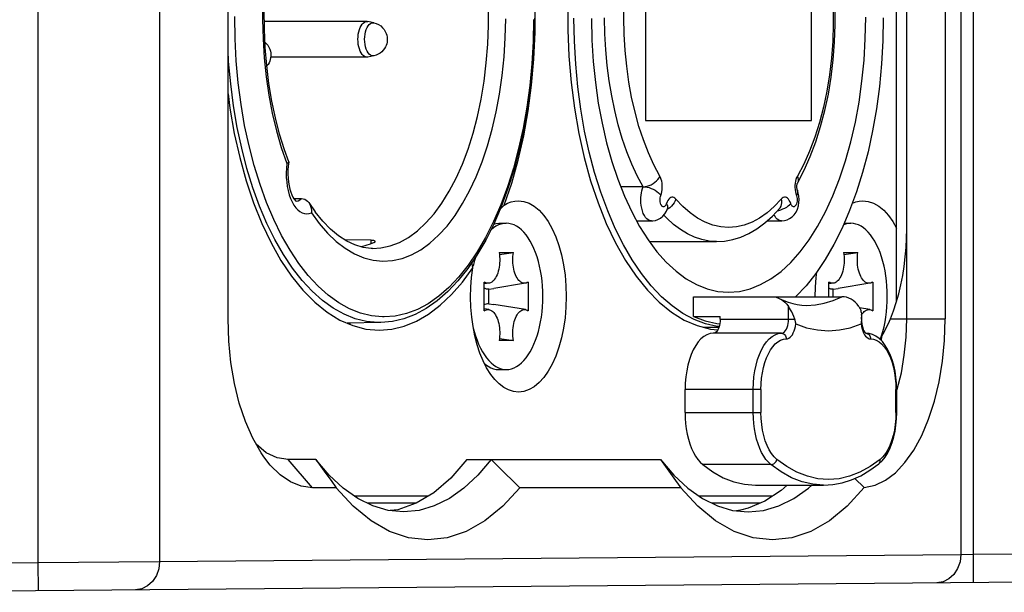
# Model space of a CAD drawing. Extents: x 0 to 420, y 0 to 297.
# Tile 20 of 124: x 157.52 to 164.52, y 74.34 to 78.41. Entities that reach past the tile are written whole.
import ezdxf

# ---------------------------------------------------------------- set-up
doc = ezdxf.new("R2010")
doc.units = 0
doc.header["$LTSCALE"] = 23.1
doc.layers.get('0').update_dxf_attribs({"linetype": 'CONTINUOUS'})
doc.layers.add('02___PRT_ALL_AXES', color=7, linetype='CONTINUOUS')

msp = doc.modelspace()

# ---------------------------------------------------------------- linework, layer by layer
at = {"color": 7, "linetype": 'CONTINUOUS'}
for p, q in [((157.648271, 88.895974), (157.648271, 74.552777)), ((158.514296, 88.889928), (158.514296, 74.558823)), ((164.212743, 88.840198), (164.212743, 74.608552)), ((164.299346, 88.837931), (164.299346, 74.61082)), ((159.000769, 76.284375), (159.000769, 87.164375)), ((163.827564, 76.284375), (163.827564, 87.164375)), ((164.100769, 87.164375), (164.100769, 76.284375)), ((163.754359, 76.40343), (163.754359, 87.045321)), ((161.970974, 79.054375), (161.970974, 77.694375)), ((163.150974, 77.694375), (163.150974, 79.054375)), ((159.988071, 78.399375), (159.259246, 78.399375)), ((159.979034, 78.398083), (159.988071, 78.399375)), ((159.988071, 78.399375), (159.994535, 78.398715)), ((160.03742, 78.389938), (159.994535, 78.398715)), ((160.013146, 78.384768), (160.022162, 78.389097)), ((160.022162, 78.389097), (160.031405, 78.390552)), ((160.031405, 78.390552), (160.03742, 78.389938)), ((160.03742, 78.154812), (159.994535, 78.146035)), ((160.022162, 78.155653), (160.013146, 78.159982)), ((160.031405, 78.154198), (160.022162, 78.155653)), ((160.03742, 78.154812), (160.031405, 78.154198)), ((159.988071, 78.145375), (159.304274, 78.145375)), ((159.988071, 78.145375), (159.979034, 78.146668)), ((159.994535, 78.146035), (159.988071, 78.145375)), ((161.970974, 77.694375), (163.150974, 77.694375)), ((159.379416, 77.503165), (159.418482, 77.389361)), ((159.424217, 77.391889), (159.418482, 77.389361)), ((159.432709, 77.400163), (159.432832, 77.398996)), ((161.952729, 77.224519), (161.793341, 77.224519)), ((159.468636, 77.140469), (159.523862, 77.140132)), ((162.119178, 77.104388), (162.117805, 77.100554)), ((163.043381, 77.162535), (163.044753, 77.158701)), ((160.936149, 77.064282), (160.964666, 77.093263)), ((162.130264, 77.066584), (162.123409, 77.063025)), ((162.127723, 77.073616), (162.128596, 77.075959)), ((159.381832, 76.877312), (159.326212, 76.990341)), ((160.927769, 76.964375), (160.979731, 76.964375)), ((161.906195, 76.981545), (162.011584, 76.981545)), ((162.834849, 76.981545), (162.93716, 76.981545)), ((163.383002, 76.964375), (163.429731, 76.964375)), ((163.728319, 76.976021), (163.754359, 76.929431)), ((160.019287, 76.843383), (159.830068, 76.846981)), ((160.019287, 76.819231), (160.019287, 76.843383)), ((160.048384, 76.835117), (160.048051, 76.836467)), ((160.833308, 76.844553), (160.771479, 76.738505)), ((161.997133, 76.834375), (162.475553, 76.834377)), ((160.028608, 76.785406), (160.028883, 76.785402)), ((160.772954, 76.760945), (160.709196, 76.666956)), ((160.928632, 76.757781), (161.03083, 76.757781)), ((160.930741, 76.7431), (161.03083, 76.757781)), ((163.378632, 76.757781), (163.48083, 76.757781)), ((163.380741, 76.7431), (163.48083, 76.757781)), ((160.636229, 76.554863), (160.563616, 76.478454)), ((160.823028, 76.342178), (160.823028, 76.546573)), ((161.136434, 76.546573), (161.136434, 76.342178)), ((163.273028, 76.442489), (163.273028, 76.546573)), ((163.586434, 76.546573), (163.586434, 76.342178)), ((160.572196, 76.508886), (160.499384, 76.445391)), ((160.85649, 76.53833), (160.823028, 76.532882)), ((160.855545, 76.495922), (160.890642, 76.501552)), ((160.855545, 76.392829), (160.855545, 76.495922)), ((161.11649, 76.53833), (160.890641, 76.501558)), ((163.30649, 76.53833), (163.273028, 76.532882)), ((163.305545, 76.495922), (163.340642, 76.501552)), ((163.305545, 76.442489), (163.305545, 76.495922)), ((163.56649, 76.53833), (163.340641, 76.501558)), ((162.310974, 76.442489), (163.365231, 76.442489)), ((162.310974, 76.302489), (162.310974, 76.442489)), ((160.85649, 76.35042), (160.823028, 76.355869)), ((160.855545, 76.392829), (160.890642, 76.387198)), ((161.11649, 76.35042), (160.890641, 76.387193)), ((162.986474, 76.282489), (162.986474, 76.373601)), ((163.56649, 76.35042), (163.492986, 76.362388)), ((160.110974, 76.298345), (160.099944, 76.29846)), ((162.310974, 76.302489), (162.5015, 76.302489)), ((162.5015, 76.282489), (162.5015, 76.302489)), ((162.5015, 76.282489), (163.031855, 76.282489)), ((163.505939, 76.282489), (163.506474, 76.282489)), ((163.506474, 76.282489), (163.506474, 76.297477)), ((163.711752, 76.284375), (164.100769, 76.284375)), ((160.087852, 76.258461), (159.848588, 76.253639)), ((160.076938, 76.258351), (160.0657, 76.258468)), ((160.087852, 76.258461), (160.076938, 76.258351)), ((162.492151, 76.224375), (162.385409, 76.224375)), ((162.431587, 76.212521), (162.484612, 76.207962)), ((163.51494, 76.198983), (163.520965, 76.184818)), ((161.03083, 76.13097), (160.928632, 76.13097)), ((160.930741, 76.14565), (161.03083, 76.13097)), ((162.936474, 76.182489), (162.4515, 76.182489)), ((163.536474, 76.182489), (163.543232, 76.181721)), ((163.647442, 76.129866), (163.650539, 76.160995)), ((160.927769, 75.924375), (160.979731, 75.924375)), ((162.791115, 75.782489), (162.2515, 75.782489)), ((162.2515, 75.61925), (162.2515, 75.782489)), ((162.736474, 75.61925), (162.736474, 75.782489)), ((162.791115, 75.782488), (162.791115, 75.619251)), ((163.756474, 75.782489), (163.751115, 75.782489)), ((163.751115, 75.619251), (163.751115, 75.782488)), ((163.756474, 75.77211), (163.760617, 75.784513)), ((163.756474, 75.61925), (163.756474, 75.782489)), ((162.2515, 75.61925), (162.791115, 75.61925)), ((163.751115, 75.61925), (163.756474, 75.61925)), ((159.3008, 75.245109), (159.254391, 75.30467)), ((159.62629, 75.284375), (159.427564, 75.284375)), ((159.600769, 75.084375), (159.427564, 75.284375)), ((160.699581, 75.284375), (162.076316, 75.284375)), ((159.371221, 75.175811), (159.3008, 75.245109)), ((162.861474, 75.24844), (162.3765, 75.24844)), ((163.121022, 75.16564), (163.047083, 75.194391)), ((163.52601, 75.085438), (163.458861, 75.150796)), ((159.770354, 75.084375), (159.600769, 75.084375)), ((162.220352, 75.084375), (161.075133, 75.084375)), ((162.7515, 75.102489), (163.236474, 75.102489)), ((162.977434, 75.102489), (162.93371, 75.063468)), ((163.128423, 75.080465), (163.152138, 75.102489)), ((160.422952, 75.024375), (159.900432, 75.024375)), ((162.873248, 75.024375), (162.350437, 75.024375)), ((160.338928, 74.974375), (159.991697, 74.974375)), ((162.783483, 74.974375), (162.441706, 74.974375)), ((160.207864, 74.927896), (160.154781, 74.921802)), ((162.589782, 74.923255), (162.699555, 74.91264)), ((162.699555, 74.91264), (162.809317, 74.923253)), ((162.599774, 74.773762), (162.467534, 74.849037)), ((164.299346, 74.61082), (173.179712, 74.688317)), ((158.514296, 74.558823), (164.212743, 74.608552)), ((164.212743, 74.608552), (164.299346, 74.61082)), ((164.299346, 74.61082), (164.301091, 74.410827)), ((156.26263, 74.540684), (157.648271, 74.552777)), ((157.648271, 74.552776), (158.514296, 74.558823)), ((157.648271, 74.552777), (157.650016, 74.352784)), ((156.264376, 74.340692), (173.781457, 74.493561))]:
    msp.add_line(p, q, dxfattribs=at)
for points in [[(162.072138, 77.299984), (162.029777, 77.379704), (161.990875, 77.465183), (161.955336, 77.556707), (161.923455, 77.653419), (161.895453, 77.754775), (161.871459, 77.860129), (161.851651, 77.968877), (161.836106, 78.080342), (161.824953, 78.193875), (161.81822, 78.308781), (161.815985, 78.424382), (161.818221, 78.539982), (161.824954, 78.654888), (161.836107, 78.76842), (161.851652, 78.879884), (161.871461, 78.988631), (161.895455, 79.093983), (161.923457, 79.195338), (161.955338, 79.292049), (161.990877, 79.38357), (162.029778, 79.469049), (162.072139, 79.548769)], [(159.287706, 78.951965), (159.269435, 78.820088), (159.256404, 78.685654), (159.248764, 78.54937), (159.246496, 78.412443), (159.249642, 78.276271), (159.258166, 78.140994), (159.272087, 78.006804), (159.291287, 77.874933), (159.315731, 77.746394), (159.345195, 77.622029), (159.379416, 77.503165)], [(159.432726, 77.40012), (159.401238, 77.487399), (159.367172, 77.597616), (159.337361, 77.713326), (159.312058, 77.833748), (159.291468, 77.958093), (159.27576, 78.085507), (159.265062, 78.215071), (159.259444, 78.346046), (159.258954, 78.477656), (159.263612, 78.609051), (159.273405, 78.739451)], [(160.028883, 76.785402), (160.087344, 76.78886), (160.154223, 76.803133), (160.220169, 76.828269), (160.284813, 76.864083), (160.347732, 76.910314), (160.408525, 76.966647), (160.4668, 77.032708), (160.522182, 77.108065), (160.574321, 77.19225), (160.62285, 77.284679), (160.667427, 77.384698), (160.707784, 77.491703), (160.743668, 77.605061), (160.774814, 77.723985), (160.801003, 77.847687), (160.822043, 77.97528), (160.837785, 78.105886), (160.84812, 78.238511), (160.85299, 78.372111), (160.852393, 78.505866)], [(160.964666, 77.093263), (161.018208, 77.24977), (161.064603, 77.413587), (161.103981, 77.585346), (161.135954, 77.763151), (161.160209, 77.945773), (161.176654, 78.131845), (161.185085, 78.320049), (161.185526, 78.509005)], [(161.417581, 78.528702), (161.41714, 78.339746), (161.424778, 78.151405), (161.440354, 77.96503), (161.463841, 77.782001), (161.494984, 77.603599), (161.53364, 77.431175), (161.57945, 77.265907), (161.632158, 77.109077), (161.69131, 76.961725), (161.756546, 76.825027), (161.82733, 76.699853), (161.903206, 76.587243), (161.983574, 76.487871), (162.067897, 76.402606), (162.155524, 76.331912), (162.245853, 76.276463), (162.338204, 76.236493), (162.431587, 76.212521)], [(163.304852, 78.505619), (163.305681, 78.382571), (163.301375, 78.259606), (163.292078, 78.137934), (163.27789, 78.019014), (163.258846, 77.902839), (163.234938, 77.7895), (163.206392, 77.680168), (163.173331, 77.575807), (163.136047, 77.477135), (163.094916, 77.385325), (163.049811, 77.299984)], [(163.049896, 77.250132), (163.098002, 77.341048), (163.141776, 77.438729), (163.181055, 77.542536), (163.215663, 77.65173), (163.24544, 77.765492), (163.270298, 77.883167), (163.290148, 78.004034), (163.30492, 78.127374), (163.314559, 78.252461), (163.319031, 78.378544), (163.318319, 78.504876)], [(159.326212, 76.990341), (159.274946, 77.111277), (159.228391, 77.239433), (159.186737, 77.374069), (159.150246, 77.514473), (159.119063, 77.659883), (159.093387, 77.809586), (159.073324, 77.962721), (159.059033, 78.118491), (159.050553, 78.275982), (159.047985, 78.434313)], [(159.833998, 76.78652), (159.899513, 76.747942), (159.966262, 76.719774), (160.033621, 76.702285), (160.101535, 76.695481), (160.169997, 76.699474), (160.238239, 76.714215), (160.305616, 76.739805), (160.371747, 76.775915), (160.436158, 76.822389), (160.498481, 76.878806), (160.558298, 76.944865), (160.615276, 77.020043), (160.669036, 77.103913), (160.719297, 77.195878), (160.76573, 77.295422), (160.808097, 77.401873), (160.846114, 77.514633), (160.879594, 77.632969), (160.908299, 77.756206), (160.932096, 77.883575), (160.950801, 78.014349), (160.964335, 78.147729), (160.972563, 78.282971), (160.975469, 78.419181)], [(159.979034, 78.146668), (159.970181, 78.15052), (159.961692, 78.156852), (159.95374, 78.165536), (159.946487, 78.176395), (159.940081, 78.189208), (159.934651, 78.203714), (159.930309, 78.219618), (159.927143, 78.236595), (159.925217, 78.254301), (159.924571, 78.272375), (159.925217, 78.290449), (159.927143, 78.308155), (159.930309, 78.325133), (159.934651, 78.341037), (159.940081, 78.355543), (159.946487, 78.368355), (159.95374, 78.379214), (159.961692, 78.387899), (159.970181, 78.394231), (159.979034, 78.398083)], [(160.013146, 78.159982), (160.00458, 78.167079), (159.996674, 78.176768), (159.989623, 78.188812), (159.983602, 78.202913), (159.978757, 78.218724), (159.975209, 78.235857), (159.973044, 78.253888), (159.972317, 78.272375), (159.973044, 78.290862), (159.975209, 78.308894), (159.978757, 78.326026), (159.983602, 78.341838), (159.989623, 78.355939), (159.996674, 78.367982), (160.00458, 78.377672), (160.013146, 78.384768)], [(160.03742, 78.389938), (160.054664, 78.385042), (160.07127, 78.377477), (160.086899, 78.367201), (160.100418, 78.354963), (160.111176, 78.341886), (160.119496, 78.328366), (160.125682, 78.314607), (160.129838, 78.301232), (160.132297, 78.288304), (160.133307, 78.275906), (160.133066, 78.263995), (160.131662, 78.252262), (160.129136, 78.24082), (160.125373, 78.22933), (160.120277, 78.217892), (160.113615, 78.20643), (160.105096, 78.195017), (160.094705, 78.184154), (160.082554, 78.174334), (160.06877, 78.165935), (160.053637, 78.159337), (160.03742, 78.154812)], [(161.179348, 78.422217), (161.176268, 78.261896), (161.167207, 78.10245), (161.152209, 77.944753), (161.131353, 77.789671), (161.10474, 77.638029), (161.072502, 77.49064), (161.034793, 77.348297), (160.991789, 77.211756), (160.943709, 77.081803), (160.890799, 76.959182), (160.833308, 76.844553)], [(161.173964, 78.414438), (161.170656, 78.256163), (161.161441, 78.098844), (161.146422, 77.943346), (161.125639, 77.790565), (161.099257, 77.641311), (161.06738, 77.496446), (161.030227, 77.356717), (160.987962, 77.222929), (160.940851, 77.095761), (160.889111, 76.975958)], [(162.493703, 76.229444), (162.478498, 76.23059), (162.396924, 76.248979), (162.316017, 76.27965), (162.23648, 76.322278), (162.158785, 76.37674), (162.083395, 76.44254), (162.010866, 76.519243), (161.941397, 76.606549), (161.875214, 76.704271), (161.812794, 76.811644), (161.75459, 76.928104), (161.700893, 77.052868), (161.652075, 77.185223), (161.60834, 77.3244), (161.569962, 77.469656), (161.537098, 77.620197), (161.509955, 77.77528), (161.488649, 77.934004), (161.473346, 78.09554), (161.46409, 78.258934), (161.460989, 78.423268)], [(161.585978, 78.419549), (161.589174, 78.266862), (161.598307, 78.115218), (161.613362, 77.96555), (161.634194, 77.818728), (161.660719, 77.675665), (161.692737, 77.537162), (161.730103, 77.404073), (161.772566, 77.277142), (161.819933, 77.157164), (161.871882, 77.044845), (161.928251, 76.940855), (161.988364, 76.846095), (162.051462, 76.761764), (162.117628, 76.687633), (162.186898, 76.62365), (162.258647, 76.57049), (162.332434, 76.528741), (162.407747, 76.498606), (162.483845, 76.480534), (162.560974, 76.474375)], [(161.952729, 77.224519), (161.91134, 77.301843), (161.872808, 77.384864), (161.83733, 77.47316), (161.805085, 77.566285), (161.776236, 77.663765), (161.750932, 77.765105), (161.729299, 77.869791), (161.711447, 77.977292), (161.697468, 78.087062), (161.687431, 78.198544), (161.681389, 78.311172), (161.679372, 78.424375)], [(162.560974, 76.474375), (162.63752, 76.480401), (162.713217, 76.498294), (162.788324, 76.528172), (162.862068, 76.569687), (162.933922, 76.622718), (163.003411, 76.686705), (163.069879, 76.761024), (163.133336, 76.845735), (163.193835, 76.941098), (163.250584, 77.04588), (163.302871, 77.159177), (163.350513, 77.280257), (163.393159, 77.408374), (163.430612, 77.542664), (163.462602, 77.682316), (163.489001, 77.826411), (163.509607, 77.974069), (163.524365, 78.124363), (163.533149, 78.276383), (163.535971, 78.429201)], [(163.66096, 78.425482), (163.657942, 78.261143), (163.648768, 78.097737), (163.633547, 77.936169), (163.612315, 77.777372), (163.585243, 77.622197), (163.552438, 77.471543), (163.514126, 77.326194), (163.470477, 77.186995), (163.421769, 77.054657)], [(159.26352, 78.251017), (159.272418, 78.242963), (159.283176, 78.229886), (159.291496, 78.216366), (159.297682, 78.202607), (159.301838, 78.189232), (159.304297, 78.176304), (159.305307, 78.163906), (159.305066, 78.151995), (159.303662, 78.140262), (159.301136, 78.12882), (159.297373, 78.11733), (159.292277, 78.105892), (159.285615, 78.09443), (159.277096, 78.083017), (159.276185, 78.082064)], [(159.225223, 77.086471), (159.177763, 77.217065), (159.135298, 77.354366), (159.098065, 77.497612), (159.06627, 77.646006), (159.040089, 77.798725), (159.019669, 77.95492), (159.005122, 78.113722), (159.000769, 78.195053)], [(159.000769, 77.883866), (159.013841, 77.782001), (159.044984, 77.603599), (159.08364, 77.431175), (159.12945, 77.265907), (159.182158, 77.109077), (159.24131, 76.961725), (159.306546, 76.825027), (159.37733, 76.699853), (159.453206, 76.587243), (159.533574, 76.487871), (159.617897, 76.402606), (159.705524, 76.331912), (159.795853, 76.276463), (159.888204, 76.236493), (159.981587, 76.212521), (160.076333, 76.204375)], [(159.418482, 77.389361), (159.415525, 77.356651), (159.414437, 77.323938), (159.415232, 77.291017), (159.41787, 77.25851), (159.422346, 77.226843), (159.428566, 77.196399), (159.436482, 77.16759), (159.445959, 77.140745), (159.456906, 77.116243)], [(159.432832, 77.398996), (159.43274, 77.398594), (159.431373, 77.39658), (159.428516, 77.394349), (159.424217, 77.391889)], [(159.432837, 77.398983), (159.429068, 77.371265), (159.426972, 77.343021), (159.426539, 77.314256), (159.427795, 77.285625), (159.430684, 77.257802), (159.435077, 77.231411), (159.440757, 77.207081), (159.447428, 77.185346), (159.454735, 77.166589), (159.462249, 77.151107)], [(161.952729, 77.224519), (161.96668, 77.225448), (161.981096, 77.228213), (161.995621, 77.232744), (162.009898, 77.238931), (162.023575, 77.246622), (162.036315, 77.255626), (162.047805, 77.265723), (162.057762, 77.276663), (162.065941, 77.288177), (162.072139, 77.299982)], [(162.078569, 77.16254), (162.082864, 77.175388), (162.086075, 77.189025), (162.088217, 77.203616), (162.089245, 77.218663), (162.089105, 77.233835), (162.087835, 77.248795), (162.08543, 77.263199), (162.081972, 77.276741), (162.077551, 77.28895), (162.072138, 77.299984)], [(163.036518, 77.263194), (163.034113, 77.24879), (163.032844, 77.233829), (163.032704, 77.218658), (163.033732, 77.203612), (163.035874, 77.189022)], [(163.049811, 77.299984), (163.044397, 77.288949), (163.039976, 77.276738), (163.036518, 77.263194)], [(163.049787, 77.199268), (163.04913, 77.201135), (163.048291, 77.204118), (163.047423, 77.208176), (163.046678, 77.21314), (163.046179, 77.218812), (163.046015, 77.224832), (163.046216, 77.230834), (163.046744, 77.236434), (163.047499, 77.241274), (163.048358, 77.245185), (163.049169, 77.248025), (163.049796, 77.249793), (163.050092, 77.250487), (163.049896, 77.250132)], [(163.04981, 77.299982), (163.053876, 77.288177), (163.055709, 77.276663), (163.055265, 77.265723), (163.052554, 77.255626), (163.049896, 77.250132)], [(161.936584, 77.131545), (161.93704, 77.148057), (161.93841, 77.164443), (161.940692, 77.180509), (161.943866, 77.19602), (161.947892, 77.210751), (161.952729, 77.224519)], [(161.952729, 77.224519), (161.966759, 77.223756), (161.981411, 77.221486), (161.996322, 77.217764), (162.011126, 77.212682), (162.025458, 77.206365), (162.038966, 77.198969), (162.051316, 77.190676), (162.062205, 77.18169), (162.071364, 77.172233), (162.078568, 77.162536)], [(162.937156, 76.981545), (162.940701, 76.981601), (162.958636, 76.983612), (162.97712, 76.988859), (162.995206, 76.997555), (163.012145, 77.009712), (163.027277, 77.025175), (163.040356, 77.044146), (163.05039, 77.065371), (163.057289, 77.088069), (163.061133, 77.111344), (163.062145, 77.133916), (163.060632, 77.156145), (163.056608, 77.177865), (163.049787, 77.199268)], [(163.035874, 77.189022), (163.039085, 77.175385), (163.043381, 77.162535)], [(163.049787, 77.199268), (163.051755, 77.190674), (163.051266, 77.181689), (163.048452, 77.172232), (163.04338, 77.162536)], [(159.456906, 77.116243), (159.469156, 77.094349), (159.482579, 77.075393), (159.496983, 77.059562), (159.512206, 77.04712), (159.528039, 77.038167), (159.544293, 77.032891), (159.560755, 77.031301), (159.577111, 77.033477), (159.593467, 77.039391)], [(159.462249, 77.151107), (159.469543, 77.138957), (159.476096, 77.13015), (159.481495, 77.124369), (159.483204, 77.122846)], [(159.485719, 77.121468), (159.498807, 77.124311), (159.511596, 77.130568), (159.523862, 77.140132)], [(159.523862, 77.140131), (159.535238, 77.138963), (159.546392, 77.13554), (159.556956, 77.129818), (159.566724, 77.121923), (159.5754, 77.111968), (159.621631, 77.044946)], [(159.578419, 77.107555), (159.582721, 77.100136), (159.588429, 77.086657), (159.592255, 77.071803), (159.594051, 77.055938), (159.593467, 77.039391)], [(160.964666, 77.093263), (160.989562, 77.106817), (161.014806, 77.116521), (161.040396, 77.122373), (161.066333, 77.124375)], [(161.066333, 77.124375), (161.104628, 77.120009), (161.141979, 77.107331), (161.17861, 77.086185), (161.213846, 77.057042), (161.247209, 77.020118), (161.278319, 76.976021), (161.306737, 76.925176), (161.332158, 76.868343), (161.354204, 76.80613), (161.372664, 76.739411), (161.387235, 76.668947), (161.397809, 76.595685), (161.404176, 76.5205), (161.406333, 76.444366), (161.404175, 76.368233), (161.397807, 76.293049), (161.387233, 76.219788), (161.37266, 76.149325), (161.3542, 76.082607), (161.332153, 76.020394), (161.30673, 75.963561), (161.278312, 75.912717), (161.2472, 75.868621), (161.213836, 75.831699), (161.178603, 75.802559), (161.141973, 75.781417), (161.104626, 75.768741), (161.066333, 75.764375)], [(162.011584, 76.981545), (162.000752, 76.983118), (161.989718, 76.988061), (161.97928, 76.996172), (161.970101, 77.006579), (161.96181, 77.019338), (161.954199, 77.034964), (161.947821, 77.052571), (161.942962, 77.071014), (161.939461, 77.090396), (161.937308, 77.110746), (161.936584, 77.131545)], [(162.117805, 77.100554), (162.11429, 77.093355), (162.110334, 77.087845), (162.105851, 77.083977), (162.101097, 77.081886), (162.096246, 77.081715), (162.091463, 77.083388), (162.08691, 77.086959), (162.082768, 77.092188), (162.079241, 77.098969), (162.076419, 77.106955), (162.074456, 77.11588), (162.073376, 77.125402), (162.07327, 77.135233), (162.074103, 77.144956), (162.075868, 77.153994), (162.078569, 77.16254)], [(162.186307, 77.13651), (162.179339, 77.143203), (162.172135, 77.147638), (162.16461, 77.149821), (162.157017, 77.149732), (162.149527, 77.147313), (162.142301, 77.142689), (162.13551, 77.135894), (162.129295, 77.127137), (162.123875, 77.116662), (162.119178, 77.104388)], [(162.127723, 77.073616), (162.128799, 77.079732), (162.127913, 77.087606), (162.124679, 77.095893), (162.119178, 77.104389)], [(162.186306, 77.136511), (162.181306, 77.122989), (162.174297, 77.109801), (162.165451, 77.097271), (162.154986, 77.085706), (162.14316, 77.075393), (162.130264, 77.066584)], [(162.935641, 77.13651), (162.885861, 77.083555), (162.834587, 77.038502), (162.781671, 77.001271), (162.727556, 76.972101), (162.672533, 76.951191), (162.616906, 76.938581), (162.560974, 76.934391), (162.505043, 76.938581), (162.449416, 76.951191), (162.394393, 76.972101), (162.340278, 77.001271), (162.287362, 77.038502), (162.236088, 77.083555), (162.186307, 77.13651)], [(162.908642, 77.053955), (162.918078, 77.055997), (162.933107, 77.06045), (162.947719, 77.065985), (162.961554, 77.072465), (162.974272, 77.079732), (162.985559, 77.087606), (162.995137, 77.095893), (163.002771, 77.104389)], [(162.924883, 77.071336), (162.928058, 77.075393), (162.933883, 77.085706), (162.937619, 77.097271), (162.939174, 77.109801), (162.93851, 77.122989), (162.935642, 77.136511)], [(163.002769, 77.104392), (162.998072, 77.116665), (162.992652, 77.127139), (162.986436, 77.135897), (162.979645, 77.142691), (162.972419, 77.147315), (162.964929, 77.149732), (162.957336, 77.14982), (162.949812, 77.147637), (162.942608, 77.143202), (162.935641, 77.13651)], [(163.044753, 77.158701), (163.047028, 77.149727), (163.048361, 77.14046), (163.048747, 77.130726), (163.048205, 77.121052), (163.046723, 77.111813), (163.044389, 77.103297), (163.041232, 77.095827), (163.037422, 77.08967), (163.033075, 77.085176), (163.028386, 77.082409), (163.023529, 77.081567), (163.018674, 77.082592), (163.013987, 77.08556), (163.009653, 77.090269), (163.005944, 77.096525), (163.002769, 77.104392)], [(163.441198, 77.107446), (163.464806, 77.116521), (163.490396, 77.122373), (163.516333, 77.124375)], [(163.516333, 77.124375), (163.554628, 77.120009), (163.591979, 77.107331), (163.62861, 77.086185), (163.663846, 77.057042), (163.697209, 77.020118), (163.728319, 76.976021)], [(160.0657, 76.258468), (159.985069, 76.266159), (159.904948, 76.285839), (159.825783, 76.3174), (159.748013, 76.360667), (159.67207, 76.415399), (159.598376, 76.481291), (159.527342, 76.557979), (159.45936, 76.645035), (159.39481, 76.741977), (159.334049, 76.848265), (159.277415, 76.963309), (159.225223, 77.086471)], [(159.593467, 77.039391), (159.649747, 76.962018), (159.708596, 76.894081), (159.770226, 76.83539), (159.833998, 76.78652)], [(160.028883, 76.785402), (160.019808, 76.785633), (159.961661, 76.792823), (159.903311, 76.810018), (159.844744, 76.837473), (159.786606, 76.87514), (159.729453, 76.922825), (159.674182, 76.979798), (159.621631, 77.044946)], [(162.011608, 76.981545), (162.021886, 76.982018), (162.04026, 76.985256), (162.058177, 76.991603), (162.07554, 77.001295), (162.092238, 77.014893), (162.106847, 77.031838), (162.11869, 77.051441), (162.127723, 77.073616)], [(162.475766, 76.834377), (162.53197, 76.837891), (162.589875, 76.848579), (162.647662, 76.866595), (162.705109, 76.892118), (162.762128, 76.925445), (162.818059, 76.966513), (162.872355, 77.015124), (162.924883, 77.071336)], [(163.421769, 77.054657), (163.368227, 76.929965), (163.310182, 76.813553), (163.247899, 76.706124)], [(160.889111, 76.975958), (160.83306, 76.864129), (160.772954, 76.760945)], [(160.979731, 76.964375), (160.961183, 76.963045), (160.942729, 76.959082), (160.924464, 76.952487), (160.90648, 76.943312), (160.888871, 76.931584), (160.871723, 76.917384), (160.867931, 76.913586)], [(160.890678, 76.958941), (160.908339, 76.962921), (160.927769, 76.964375)], [(161.239731, 76.444375), (161.239062, 76.481565), (161.237084, 76.518379), (161.233786, 76.554908), (161.229199, 76.590876), (161.223335, 76.626095), (161.216235, 76.660391), (161.207925, 76.693582), (161.198457, 76.725508), (161.187869, 76.755997), (161.176226, 76.784903), (161.163577, 76.812067), (161.149995, 76.837365), (161.135541, 76.860653), (161.120297, 76.881827), (161.104334, 76.900764), (161.087739, 76.917384), (161.070591, 76.931584), (161.052981, 76.943312), (161.034997, 76.952487), (161.016733, 76.959082), (160.998279, 76.963045), (160.979731, 76.964375)], [(162.474372, 76.834375), (162.423074, 76.837689), (162.370819, 76.847921), (162.319016, 76.86503), (162.26789, 76.88894), (162.217665, 76.919548), (162.168559, 76.956719), (162.120787, 77.000292), (162.099456, 77.023265)], [(162.937156, 76.981545), (162.927282, 76.982851), (162.917135, 76.98699), (162.907254, 76.993985), (162.897589, 77.004122), (162.888652, 77.017142), (162.883571, 77.027127)], [(163.429731, 76.964375), (163.411183, 76.963045), (163.392729, 76.959082), (163.378527, 76.953954)], [(163.689731, 76.444375), (163.689062, 76.481565), (163.687084, 76.518379), (163.683786, 76.554908), (163.679199, 76.590876), (163.673335, 76.626095), (163.666235, 76.660391), (163.657925, 76.693582), (163.648457, 76.725508), (163.637869, 76.755997), (163.626226, 76.784903), (163.613577, 76.812067), (163.599995, 76.837365), (163.585541, 76.860653), (163.570297, 76.881827), (163.554334, 76.900764), (163.537739, 76.917384), (163.520591, 76.931584), (163.502981, 76.943312), (163.484997, 76.952487), (163.466733, 76.959082), (163.448279, 76.963045), (163.429731, 76.964375)], [(163.753783, 76.401547), (163.771292, 76.463504), (163.786436, 76.527201), (163.799178, 76.592266), (163.809539, 76.658287), (163.817505, 76.724832), (163.823137, 76.791589), (163.826497, 76.858047), (163.827564, 76.924375)], [(160.099944, 76.29846), (160.020545, 76.306073), (159.942068, 76.325355), (159.86429, 76.356413), (159.78788, 76.398926), (159.713287, 76.45277), (159.640957, 76.517457), (159.571425, 76.592557), (159.504878, 76.677782), (159.44153, 76.772944), (159.381832, 76.877312)], [(160.040346, 76.827937), (160.01062, 76.815647), (159.980727, 76.805581), (159.950647, 76.797733), (159.947185, 76.797089)], [(160.048051, 76.836467), (160.046348, 76.838324), (160.043254, 76.839959), (160.038833, 76.841318), (160.033235, 76.842367), (160.026662, 76.843048), (160.019287, 76.843383)], [(160.040346, 76.827937), (160.044415, 76.830138), (160.047087, 76.832293), (160.048306, 76.834434), (160.048384, 76.835117)], [(160.928632, 76.757781), (160.930767, 76.742917), (160.932198, 76.72783), (160.932926, 76.712441), (160.932946, 76.696992), (160.932253, 76.681683), (160.930854, 76.666561), (160.928742, 76.651664), (160.925959, 76.637212), (160.922537, 76.623434), (160.918493, 76.610351), (160.913839, 76.598017), (160.908631, 76.586575), (160.90291, 76.57616), (160.896743, 76.56685), (160.890202, 76.558764), (160.883312, 76.551919), (160.876087, 76.546352), (160.868638, 76.542129), (160.861077, 76.539331), (160.85649, 76.538329)], [(161.116489, 76.538337), (161.113764, 76.537985), (161.106039, 76.537944), (161.098385, 76.539331), (161.090824, 76.542129), (161.083375, 76.546352), (161.076149, 76.551919), (161.06926, 76.558764), (161.062719, 76.56685), (161.056552, 76.57616), (161.050831, 76.586575), (161.045623, 76.598017), (161.040968, 76.610351), (161.036925, 76.623434), (161.033503, 76.637212), (161.030719, 76.651664), (161.028608, 76.666561), (161.027209, 76.681683), (161.026515, 76.696992), (161.026536, 76.712441), (161.027263, 76.72783), (161.028694, 76.742917), (161.03083, 76.757781)], [(163.378632, 76.757781), (163.380767, 76.742917), (163.382198, 76.72783), (163.382926, 76.712441), (163.382946, 76.696992), (163.382253, 76.681683), (163.380854, 76.666561), (163.378742, 76.651664), (163.375959, 76.637212), (163.372537, 76.623434), (163.368493, 76.610351), (163.363839, 76.598017), (163.358631, 76.586575), (163.35291, 76.57616), (163.346743, 76.56685), (163.340202, 76.558764), (163.333312, 76.551919), (163.326087, 76.546352), (163.318638, 76.542129), (163.311077, 76.539331), (163.30649, 76.538329)], [(163.566489, 76.538337), (163.563764, 76.537985), (163.556039, 76.537944), (163.548385, 76.539331), (163.540824, 76.542129), (163.533375, 76.546352), (163.526149, 76.551919), (163.51926, 76.558764), (163.512719, 76.56685), (163.506552, 76.57616), (163.500831, 76.586575), (163.495623, 76.598017), (163.490968, 76.610351), (163.486925, 76.623434), (163.483503, 76.637212), (163.480719, 76.651664), (163.478608, 76.666561), (163.477209, 76.681683), (163.476515, 76.696992), (163.476536, 76.712441), (163.477263, 76.72783), (163.478694, 76.742917), (163.48083, 76.757781)], [(160.771479, 76.738505), (160.705675, 76.641756), (160.636229, 76.554863)], [(160.74189, 76.64771), (160.737968, 76.677567), (160.737561, 76.688636)], [(160.759741, 76.721247), (160.751536, 76.693582), (160.743226, 76.660391)], [(163.247899, 76.706124), (163.181804, 76.608258), (163.112326, 76.520684), (163.039715, 76.443661), (163.038376, 76.442489)], [(160.076333, 76.204375), (160.165775, 76.211633), (160.254056, 76.233015), (160.341449, 76.26866), (160.427131, 76.318155), (160.510539, 76.381312), (160.591154, 76.457592), (160.668183, 76.546316), (160.74189, 76.64771)], [(160.709196, 76.666956), (160.642197, 76.582852), (160.572196, 76.508886)], [(160.870034, 75.889158), (160.839831, 75.937279), (160.814692, 75.987093), (160.792302, 76.041899), (160.772857, 76.101027), (160.756618, 76.163902), (160.743706, 76.229788), (160.734317, 76.298017), (160.728495, 76.367817), (160.726361, 76.438453), (160.72788, 76.509155), (160.733056, 76.57878), (160.74189, 76.64771)], [(163.176448, 76.442489), (163.17788, 76.509155), (163.183056, 76.57878), (163.188012, 76.617451)], [(160.85649, 76.538329), (160.853422, 76.537944), (160.845698, 76.537985), (160.838003, 76.53944), (160.83046, 76.542302), (160.823028, 76.546573)], [(161.136434, 76.546573), (161.129001, 76.542302), (161.121458, 76.53944), (161.116489, 76.538337)], [(163.30649, 76.538329), (163.303422, 76.537944), (163.295698, 76.537985), (163.288003, 76.53944), (163.28046, 76.542302), (163.273028, 76.546573)], [(163.586434, 76.546573), (163.579001, 76.542302), (163.571458, 76.53944), (163.566489, 76.538337)], [(160.563616, 76.478454), (160.48835, 76.413027), (160.410814, 76.358848), (160.331415, 76.316145), (160.250726, 76.285142), (160.169389, 76.265937), (160.087852, 76.258461)], [(160.855545, 76.495922), (160.846759, 76.495718), (160.838057, 76.496972), (160.829407, 76.499695), (160.823028, 76.502811)], [(163.305545, 76.495922), (163.296759, 76.495718), (163.288057, 76.496972), (163.279407, 76.499695), (163.273028, 76.502811)], [(160.499384, 76.445391), (160.424321, 76.39281), (160.347473, 76.351665), (160.269317, 76.322064), (160.190563, 76.304326), (160.110974, 76.298345)], [(160.979731, 75.924375), (160.998279, 75.925705), (161.016733, 75.929668), (161.034997, 75.936264), (161.052981, 75.945439), (161.070591, 75.957166), (161.087739, 75.971367), (161.104334, 75.987987), (161.120297, 76.006923), (161.135541, 76.028098), (161.149995, 76.051385), (161.163577, 76.076683), (161.176226, 76.103848), (161.187869, 76.132754), (161.198457, 76.163242), (161.207925, 76.195168), (161.216235, 76.228359), (161.223335, 76.262656), (161.229199, 76.297874), (161.233786, 76.333842), (161.237084, 76.370372), (161.239062, 76.407185), (161.239731, 76.444375)], [(162.865231, 76.442489), (162.882452, 76.441363), (162.899351, 76.437989), (162.916068, 76.432312), (162.925685, 76.427947)], [(162.925685, 76.427947), (162.932182, 76.424497), (162.947324, 76.414684), (162.961486, 76.402896), (162.97452, 76.38921), (162.986474, 76.373601)], [(162.925691, 76.427961), (162.954511, 76.41462), (162.98536, 76.402762), (163.016766, 76.393262), (163.048822, 76.386251), (163.081649, 76.38189), (163.115231, 76.380391)], [(163.115231, 76.380391), (163.178331, 76.384291), (163.241191, 76.395975), (163.30357, 76.415399), (163.365231, 76.442489)], [(163.486474, 76.373601), (163.474517, 76.389212), (163.461482, 76.4029), (163.447319, 76.414688), (163.432176, 76.424501), (163.416062, 76.432314), (163.399346, 76.43799), (163.382449, 76.441364), (163.365231, 76.442489)], [(163.673335, 76.262656), (163.679199, 76.297874), (163.683786, 76.333842), (163.687084, 76.370372), (163.689062, 76.407185), (163.689731, 76.444375)], [(163.711752, 76.284375), (163.73394, 76.341901), (163.753783, 76.401547)], [(160.823028, 76.385939), (160.829407, 76.389056), (160.838057, 76.391779), (160.846759, 76.393032), (160.855545, 76.392829)], [(160.823028, 76.342178), (160.83046, 76.346449), (160.838003, 76.34931), (160.845698, 76.350766), (160.853422, 76.350806), (160.85649, 76.350422)], [(160.85649, 76.350422), (160.861077, 76.349419), (160.868638, 76.346621), (160.876087, 76.342398), (160.883312, 76.336831), (160.890202, 76.329987), (160.896743, 76.321901), (160.90291, 76.312591), (160.908631, 76.302175), (160.913839, 76.290733), (160.918493, 76.278399), (160.922537, 76.265317), (160.925959, 76.251538), (160.928742, 76.237087), (160.930854, 76.222189), (160.932253, 76.207067), (160.932946, 76.191759), (160.932926, 76.176309), (160.932198, 76.16092), (160.930767, 76.145834), (160.928632, 76.13097)], [(161.03083, 76.13097), (161.028694, 76.145834), (161.027263, 76.16092), (161.026536, 76.176309), (161.026515, 76.191759), (161.027209, 76.207067), (161.028608, 76.222189), (161.030719, 76.237087), (161.033503, 76.251538), (161.036925, 76.265317), (161.040968, 76.278399), (161.045623, 76.290733), (161.050831, 76.302175), (161.056552, 76.312591), (161.062719, 76.321901), (161.06926, 76.329987), (161.076149, 76.336831), (161.083375, 76.342398), (161.090824, 76.346621), (161.098385, 76.349419), (161.106039, 76.350806), (161.113764, 76.350766), (161.116489, 76.350414)], [(161.116489, 76.350414), (161.121458, 76.34931), (161.129001, 76.346449), (161.136434, 76.342178)], [(163.031855, 76.282489), (163.025181, 76.300921), (163.017796, 76.318081), (163.010061, 76.333992), (163.002116, 76.348582), (162.994116, 76.361776), (162.986474, 76.373601)], [(163.486474, 76.373601), (163.489687, 76.368519), (163.492696, 76.363009), (163.495468, 76.357074), (163.497986, 76.350704), (163.500223, 76.343902), (163.502163, 76.33664), (163.503782, 76.328894), (163.505051, 76.320656), (163.505937, 76.311918), (163.506407, 76.302656), (163.506474, 76.297478)], [(163.505958, 76.311509), (163.506552, 76.312591), (163.512719, 76.321901), (163.51926, 76.329987), (163.526149, 76.336831), (163.533375, 76.342398), (163.540824, 76.346621), (163.548385, 76.349419), (163.556039, 76.350806), (163.563764, 76.350766), (163.566489, 76.350414)], [(163.566489, 76.350414), (163.571458, 76.34931), (163.579001, 76.346449), (163.586434, 76.342178)], [(159.254391, 75.30467), (159.235573, 75.332426), (159.176513, 75.435831), (159.124809, 75.553945), (159.081147, 75.684398), (159.046494, 75.825246), (159.021207, 75.973839), (159.006051, 76.126471), (159.000769, 76.284375)], [(162.310974, 76.302489), (162.393722, 76.270221), (162.476972, 76.250859), (162.49856, 76.249201)], [(162.5015, 76.282489), (162.500848, 76.266592), (162.499036, 76.251489), (162.496021, 76.23702), (162.491935, 76.223669), (162.486847, 76.211791), (162.480908, 76.201616), (162.474232, 76.193445), (162.466998, 76.187415), (162.459448, 76.183793), (162.4515, 76.182489)], [(162.936474, 76.182489), (162.944296, 76.18372), (162.951925, 76.187384), (162.959174, 76.193389), (162.965863, 76.201588), (162.971829, 76.211779), (162.976925, 76.223711), (162.981024, 76.23709), (162.984027, 76.251588), (162.985859, 76.266846), (162.986474, 76.282489)], [(163.039123, 76.249329), (163.038452, 76.254765), (163.037565, 76.260245), (163.036463, 76.265766), (163.035145, 76.27132), (163.033608, 76.276894), (163.031855, 76.282489)], [(163.505939, 76.282489), (163.505538, 76.276909), (163.505111, 76.271344), (163.504658, 76.265794), (163.504174, 76.26027), (163.503657, 76.254781), (163.503107, 76.249329)], [(163.506474, 76.297478), (163.506421, 76.292844), (163.505939, 76.282489)], [(163.506474, 76.282489), (163.507052, 76.265875), (163.508741, 76.249854), (163.511449, 76.234788), (163.514997, 76.22118), (163.519144, 76.209412), (163.523595, 76.199739), (163.527976, 76.19235), (163.531975, 76.18713), (163.533929, 76.185089)], [(163.52601, 75.085438), (163.602664, 75.10193), (163.676465, 75.136977), (163.747976, 75.191093), (163.815507, 75.262729), (163.877837, 75.35109), (163.934121, 75.454421), (163.983323, 75.571432), (164.024799, 75.699933), (164.057674, 75.838281), (164.081609, 75.983545), (164.095896, 76.131808), (164.100769, 76.284375)], [(163.639547, 76.137584), (163.648457, 76.163242), (163.657925, 76.195168), (163.666235, 76.228359), (163.673335, 76.262656)], [(163.650539, 76.160995), (163.666968, 76.190122), (163.682681, 76.220409), (163.697626, 76.251835), (163.711752, 76.284375)], [(163.760617, 75.784513), (163.789589, 75.902101), (163.810611, 76.026182), (163.823317, 76.154311), (163.827564, 76.284375)], [(160.746724, 76.214389), (160.751536, 76.195168), (160.761005, 76.163242), (160.771592, 76.132754)], [(162.971115, 76.142489), (162.980519, 76.143782), (162.989582, 76.147449), (162.998375, 76.153557), (163.006683, 76.161909), (163.014352, 76.172406), (163.021267, 76.184822), (163.027292, 76.198986), (163.032341, 76.214625), (163.036268, 76.231364), (163.039123, 76.249329)], [(163.039123, 76.249329), (163.116006, 76.222153), (163.193273, 76.205847), (163.271115, 76.200412), (163.348957, 76.205847), (163.426224, 76.222153), (163.503107, 76.249329)], [(163.503107, 76.249329), (163.505962, 76.231363), (163.50989, 76.214622), (163.51494, 76.198983)], [(160.771592, 76.132754), (160.783236, 76.103848), (160.795885, 76.076683), (160.809467, 76.051385), (160.82392, 76.028098), (160.839164, 76.006923), (160.855127, 75.987987), (160.871723, 75.971367), (160.888871, 75.957166), (160.90648, 75.945439), (160.924464, 75.936264), (160.942729, 75.929668), (160.961183, 75.925705), (160.979731, 75.924375)], [(162.4515, 76.182489), (162.428832, 76.179869), (162.406781, 76.172362), (162.385219, 76.159863), (162.364524, 76.142684), (162.344959, 76.120986), (162.326733, 76.095111), (162.310086, 76.065317), (162.295189, 76.032023), (162.282252, 75.995571), (162.271402, 75.95644), (162.262813, 75.91505), (162.256564, 75.871928), (162.25281, 75.827824), (162.2515, 75.782489)], [(162.736474, 75.782489), (162.737732, 75.827275), (162.741489, 75.871498), (162.747697, 75.914601), (162.75628, 75.956043), (162.767129, 75.995302), (162.780108, 76.031885), (162.795053, 76.065332), (162.811776, 76.095222), (162.830068, 76.121179), (162.849697, 76.142877), (162.870418, 76.160043), (162.89197, 76.17246), (162.914081, 76.179974), (162.936474, 76.182489)], [(162.791115, 75.782488), (162.792294, 75.82329), (162.795673, 75.862984), (162.801297, 75.901794), (162.809027, 75.939045), (162.818792, 75.974262), (162.830436, 76.007069), (162.843843, 76.037034), (162.858825, 76.063849), (162.875229, 76.087136), (162.892837, 76.106665), (162.911463, 76.122126), (162.930868, 76.133374), (162.950714, 76.140131), (162.971115, 76.142489)], [(162.936474, 76.182489), (162.943232, 76.181721), (162.949731, 76.179444), (162.95572, 76.175748), (162.960969, 76.170774), (162.965277, 76.164712), (162.968478, 76.157797), (162.97045, 76.150293), (162.971115, 76.142489)], [(163.520965, 76.184818), (163.527881, 76.172403), (163.53555, 76.161906), (163.543857, 76.153555), (163.55265, 76.147448), (163.561712, 76.143781), (163.571115, 76.142489)], [(163.533929, 76.185089), (163.535182, 76.183968), (163.537197, 76.182546)], [(163.537197, 76.182546), (163.537631, 76.182339), (163.536474, 76.182489)], [(163.756474, 75.782489), (163.755176, 75.82684), (163.751283, 75.870729), (163.744822, 75.913604), (163.73582, 75.955004), (163.724306, 75.994482), (163.710342, 76.031511), (163.693923, 76.065725), (163.675269, 76.09635), (163.654484, 76.122981), (163.632088, 76.144876), (163.608758, 76.161618), (163.58473, 76.173382), (163.56051, 76.180258), (163.537518, 76.182392)], [(163.543232, 76.181721), (163.549731, 76.179444), (163.55572, 76.175748), (163.560969, 76.170774), (163.565277, 76.164712), (163.568478, 76.157797), (163.57045, 76.150293), (163.571115, 76.142489)], [(163.571115, 76.142489), (163.591516, 76.140131), (163.611362, 76.133374), (163.630767, 76.122126), (163.649393, 76.106665), (163.667002, 76.087136), (163.683405, 76.063849), (163.698388, 76.037034), (163.711795, 76.007069), (163.723438, 75.974262), (163.733203, 75.939045), (163.740933, 75.901794), (163.746558, 75.862984), (163.749936, 75.82329), (163.751115, 75.782488)], [(160.824601, 75.967458), (160.832781, 75.960321), (160.851133, 75.947477), (160.869914, 75.937413), (160.889018, 75.930183), (160.908339, 75.925829), (160.927769, 75.924375)], [(161.066333, 75.764375), (161.030798, 75.768128), (160.996017, 75.779076), (160.961807, 75.797341), (160.928721, 75.822562), (160.897152, 75.854569), (160.870034, 75.889158)], [(162.2515, 75.61925), (162.2525, 75.579498), (162.255409, 75.54055), (162.260257, 75.502226), (162.266956, 75.465063), (162.275461, 75.429432), (162.285668, 75.395646), (162.2975, 75.364052), (162.310826, 75.33492), (162.32554, 75.308563), (162.341486, 75.285202), (162.358449, 75.265201), (162.3765, 75.24844)], [(162.861474, 75.24844), (162.84354, 75.265056), (162.826513, 75.285132), (162.810561, 75.308471), (162.795838, 75.334846), (162.782488, 75.363998), (162.770643, 75.395643), (162.760417, 75.429472), (162.751911, 75.465154), (162.745207, 75.502342), (162.740371, 75.540671), (162.737451, 75.579767), (162.736474, 75.61925)], [(162.903616, 75.28552), (162.884169, 75.304076), (162.866218, 75.326699), (162.849657, 75.35359), (162.8348, 75.384151), (162.821876, 75.418021), (162.811024, 75.454684), (162.802431, 75.49369), (162.796177, 75.534477), (162.792423, 75.576241), (162.791115, 75.619251)], [(163.629133, 75.254424), (163.652235, 75.276267), (163.673379, 75.302674), (163.692508, 75.33342), (163.709336, 75.367884), (163.723626, 75.405224), (163.735395, 75.445067), (163.744588, 75.486867), (163.751182, 75.530162), (163.755151, 75.57448), (163.756474, 75.61925)], [(163.751115, 75.619251), (163.749807, 75.576238), (163.746052, 75.534471), (163.739798, 75.493683), (163.731205, 75.454676), (163.720352, 75.418013), (163.707428, 75.384144), (163.69257, 75.353585), (163.67601, 75.326696), (163.65806, 75.304074), (163.638614, 75.28552)], [(159.427564, 75.284375), (159.349381, 75.296676), (159.273104, 75.333287), (159.20061, 75.393327)], [(160.031046, 74.954989), (159.92435, 75.007555), (159.820687, 75.080458), (159.721024, 75.17302), (159.62629, 75.284375)], [(159.62629, 75.284375), (159.661299, 75.2356), (159.696979, 75.186009), (159.733331, 75.1356), (159.770354, 75.084375)], [(160.699581, 75.284375), (160.584432, 75.152298), (160.464096, 75.048859)], [(160.872787, 75.284375), (160.778051, 75.173018), (160.678388, 75.080456)], [(161.075133, 75.084375), (161.023417, 75.135614), (160.972454, 75.186027), (160.922244, 75.235614), (160.872787, 75.284375)], [(162.076287, 75.284375), (162.111251, 75.235663), (162.146916, 75.186092), (162.183283, 75.135663), (162.220352, 75.084375)], [(162.076288, 75.284375), (162.171009, 75.173037), (162.270666, 75.080479), (162.374333, 75.007569), (162.481039, 74.954996), (162.589782, 74.923255)], [(162.861474, 75.24844), (162.868376, 75.249152), (162.875302, 75.251262), (162.881984, 75.254689), (162.888166, 75.2593), (162.89361, 75.26492), (162.898108, 75.27133), (162.901486, 75.278287), (162.903615, 75.285521)], [(163.047083, 75.194391), (162.974688, 75.234329), (162.903616, 75.28552)], [(163.638614, 75.28552), (163.567543, 75.234329), (163.495147, 75.194391), (163.421208, 75.16564), (163.346385, 75.14828), (163.271115, 75.142516), (163.195845, 75.14828), (163.121022, 75.16564)], [(163.629133, 75.254424), (163.633772, 75.2593), (163.636944, 75.26492), (163.638848, 75.27133), (163.639413, 75.278287), (163.638615, 75.285521)], [(162.3765, 75.24844), (162.449023, 75.196203), (162.522896, 75.155451), (162.598344, 75.126113), (162.674694, 75.108398), (162.7515, 75.102517)], [(163.236474, 75.102489), (163.15967, 75.108397), (163.083321, 75.126084), (163.007875, 75.155448), (162.933781, 75.196313), (162.861474, 75.24844)], [(163.236474, 75.102489), (163.302987, 75.106668), (163.369491, 75.119262), (163.435656, 75.140327), (163.501174, 75.169884), (163.565763, 75.207928), (163.629133, 75.254424)], [(159.600769, 75.084375), (159.521823, 75.094936), (159.445513, 75.125246), (159.371221, 75.175811)], [(160.149789, 74.773753), (160.017594, 74.849), (159.891403, 74.9524), (159.770354, 75.084375)], [(161.075133, 75.084375), (160.954049, 74.952369), (160.827829, 74.848955), (160.69561, 74.773714), (160.559982, 74.727903), (160.42269, 74.712781), (160.285402, 74.727926), (160.149789, 74.773753)], [(160.678388, 75.080456), (160.574724, 75.007553), (160.468028, 74.954988), (160.359295, 74.923252), (160.249538, 74.91264)], [(162.467534, 74.849037), (162.341351, 74.95243), (162.220352, 75.084375)], [(163.52601, 75.085438), (163.404589, 74.952913), (163.27814, 74.849153), (163.145827, 74.773776), (163.010159, 74.727931), (162.872803, 74.712772), (162.735454, 74.727907), (162.599774, 74.773762)], [(162.809317, 74.923253), (162.918058, 74.954991), (163.024759, 75.007559), (163.128423, 75.080465)], [(160.464096, 75.048859), (160.337717, 74.973655), (160.207864, 74.927896)], [(162.93371, 75.063468), (162.818894, 74.989232), (162.6995, 74.93914)], [(160.249538, 74.91264), (160.13978, 74.923252), (160.031046, 74.954989)], [(162.699497, 74.93914), (162.644616, 74.92497), (162.616758, 74.920646)], [(164.212743, 74.608552), (164.207011, 74.557033), (164.189974, 74.508991), (164.162783, 74.467669), (164.127274, 74.435856), (164.085842, 74.415699), (164.041284, 74.40856)], [(158.514296, 74.558823), (158.508563, 74.507303), (158.491526, 74.45926), (158.464335, 74.417938), (158.428825, 74.386125), (158.387394, 74.365969), (158.342837, 74.35883)]]:
    msp.add_lwpolyline(points, dxfattribs=at)
at = {"layer": '02___PRT_ALL_AXES', "color": 3, "linetype": 'CONTINUOUS'}
msp.add_line((159.859971, 76.248712), (159.872139, 76.254113), dxfattribs=at)

doc.saveas('drawing.dxf')
